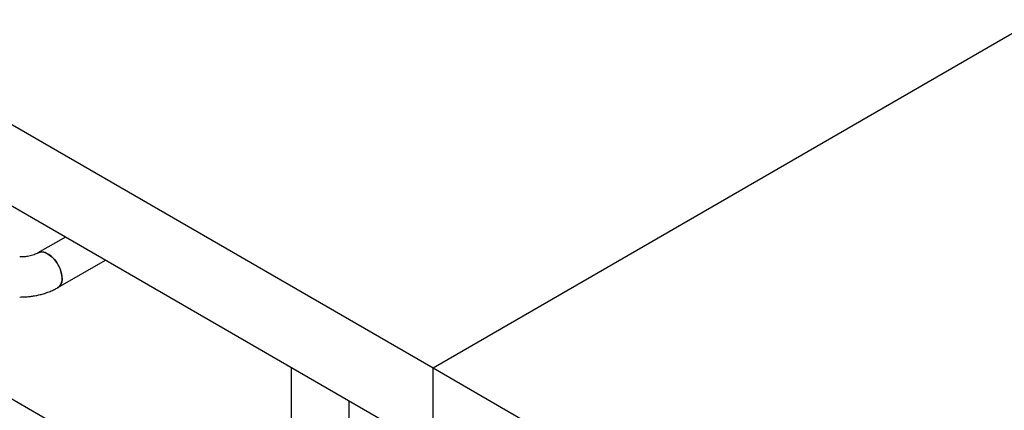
# Model space of a CAD drawing. Header units: millimetres. Extents: x 0 to 841, y 0 to 594.
# Tile 210 of 256: x 696 to 716, y 374 to 382. Entities that reach past the tile are written whole.
import ezdxf

# ---------------------------------------------------------------- set-up
doc = ezdxf.new("R2010")
doc.units = ezdxf.units.MM
doc.layers.add('TRAIT-FORT', color=4, linetype='Continuous', lineweight=25)

msp = doc.modelspace()

# ---------------------------------------------------------------- linework, layer by layer
at = {"layer": 'TRAIT-FORT', "color": 4, "linetype": 'Continuous', "lineweight": 25}
for p, q in [((687.679, 384.84), (704.65, 375.043)), ((704.65, 375.043), (721.62, 384.84)), ((704.65, 373.41), (687.679, 383.207)), ((697.291, 377.659), (696.742, 377.341)), ((697.141, 376.649), (698.091, 377.197)), ((699.6, 372.469), (693.915, 375.746)), ((701.807, 375.051), (701.807, 371.779)), ((704.65, 373.41), (704.65, 375.043)), ((704.65, 375.043), (721.62, 365.246)), ((702.967, 365.26), (702.967, 374.382))]:
    msp.add_line(p, q, dxfattribs=at)
at = {"layer": 'TRAIT-FORT', "color": 4, "linetype": 'Continuous', "lineweight": 25, "flags": 128}
msp.add_lwpolyline([(696.732, 377.336), (696.767, 377.353), (696.812, 377.36), (696.862, 377.354), (696.915, 377.336), (696.968, 377.305), (697.021, 377.262), (697.071, 377.21), (697.116, 377.151), (697.155, 377.085), (697.186, 377.017), (697.209, 376.948), (697.221, 376.88), (697.224, 376.816), (697.216, 376.759), (697.199, 376.711), (697.172, 376.673), (697.137, 376.646), (697.129, 376.642)], dxfattribs=at)
at = {"layer": 'TRAIT-FORT', "color": 4, "linetype": 'Continuous', "lineweight": 25}
for points, knots in [([(697.141, 376.649), (697.142, 376.649), (697.168, 376.655), (697.2, 376.705), (697.222, 376.773), (697.226, 376.856), (697.214, 376.948), (697.167, 377.073), (697.094, 377.189), (697.005, 377.283), (696.908, 377.344), (696.814, 377.369), (696.765, 377.35), (696.741, 377.341)], [0, 0, 0, 0, 0.002038, 0.10926, 0.216482, 0.250083, 0.357305, 0.464527, 0.571749, 0.678971, 0.786193, 0.893415, 1, 1, 1, 1]), ([(696.741, 377.341), (696.735, 377.338), (696.72, 377.329), (696.686, 377.314), (696.64, 377.297), (696.589, 377.283), (696.539, 377.273), (696.492, 377.266), (696.439, 377.261), (696.4, 377.26), (696.376, 377.26)], [0, 0, 0, 0, 0.080149, 0.220486, 0.361885, 0.50171, 0.631629, 0.737942, 0.836008, 1, 1, 1, 1]), ([(696.376, 376.46), (696.417, 376.461), (696.475, 376.462), (696.561, 376.469), (696.634, 376.478), (696.719, 376.493), (696.807, 376.513), (696.897, 376.539), (696.986, 376.572), (697.069, 376.608), (697.118, 376.636), (697.141, 376.649)], [0, 0, 0, 0, 0.149499, 0.211052, 0.312933, 0.418524, 0.5317, 0.649735, 0.771647, 0.896634, 1, 1, 1, 1])]:
    msp.add_open_spline(points, degree=3, knots=knots, dxfattribs=at)

doc.saveas('drawing.dxf')
